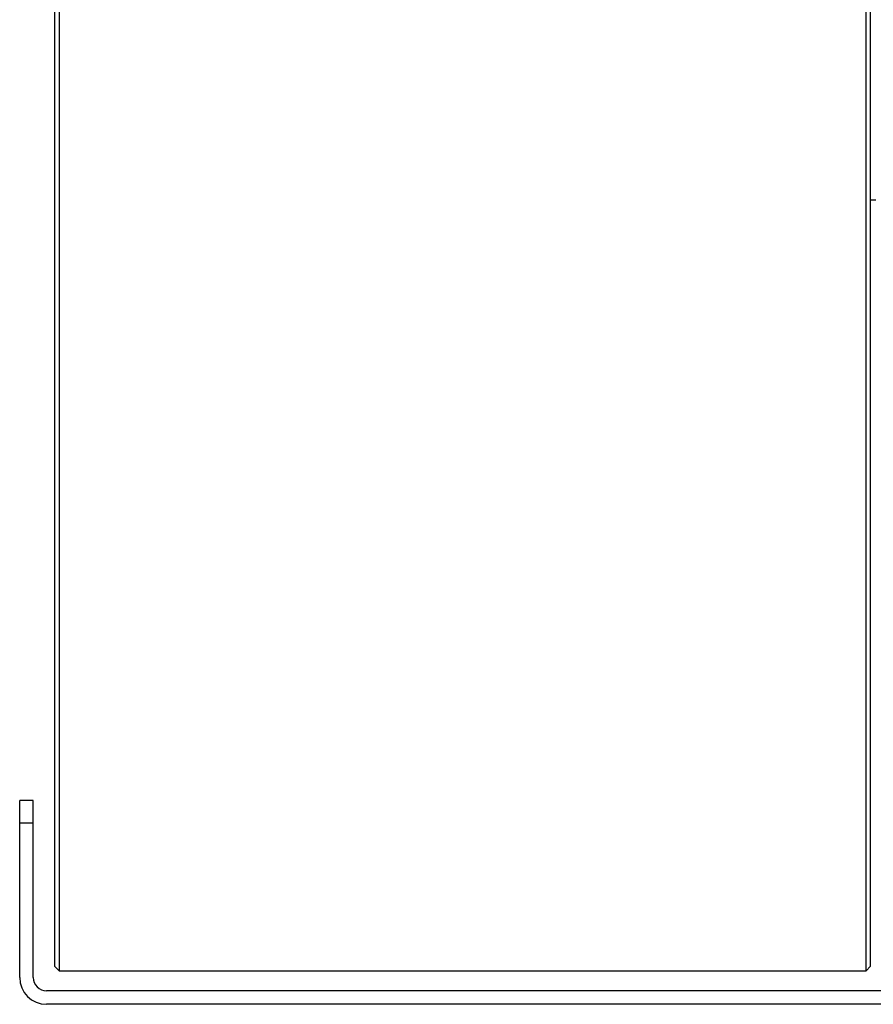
# Model space of a CAD drawing. Extents: x -3114 to 1181, y 8 to 2299.
# Tile 39 of 71: x -2163 to -1973, y 1840 to 2059. Entities that reach past the tile are written whole.
import ezdxf

# ---------------------------------------------------------------- set-up
doc = ezdxf.new("R2010")
doc.units = 0
doc.header["$LTSCALE"] = 65.395
doc.layers.get('0').update_dxf_attribs({"linetype": 'CONTINUOUS'})

msp = doc.modelspace()

# ---------------------------------------------------------------- linework, layer by layer
at = {"color": 7, "linetype": 'CONTINUOUS'}
for p, q in [((-2155.11, 2290), (-2155.11, 1848)), ((-2154.11, 2291), (-2154.11, 1847)), ((-1974.11, 1847), (-1974.11, 2291)), ((-1973.11, 1848), (-1973.11, 2290)), ((-2162.91, 1845.5), (-2162.91, 1884.95)), ((-2159.91, 1884.95), (-2162.91, 1884.95)), ((-2159.91, 1845.5), (-2159.91, 1884.95)), ((-2155.11, 1848), (-2154.11, 1847)), ((-1973.11, 1848), (-1974.11, 1847)), ((-2154.11, 1847), (-1974.11, 1847)), ((-1957.91, 1842.5), (-2156.91, 1842.5)), ((-1957.91, 1839.5), (-2156.91, 1839.5))]:
    msp.add_line(p, q, dxfattribs=at)
at = {"color": 6, "linetype": 'CONTINUOUS'}
msp.add_line((-1973.11, 2019), (-1971.91, 2019), dxfattribs=at)
at = {"color": 9, "linetype": 'CONTINUOUS'}
msp.add_line((-2159.91, 1879.95), (-2162.91, 1879.95), dxfattribs=at)
at = {"color": 7, "linetype": 'CONTINUOUS'}
for radius in [6, 3]:
    msp.add_arc((-2156.91, 1845.5), radius, 180, 270, dxfattribs=at)

doc.saveas('drawing.dxf')
